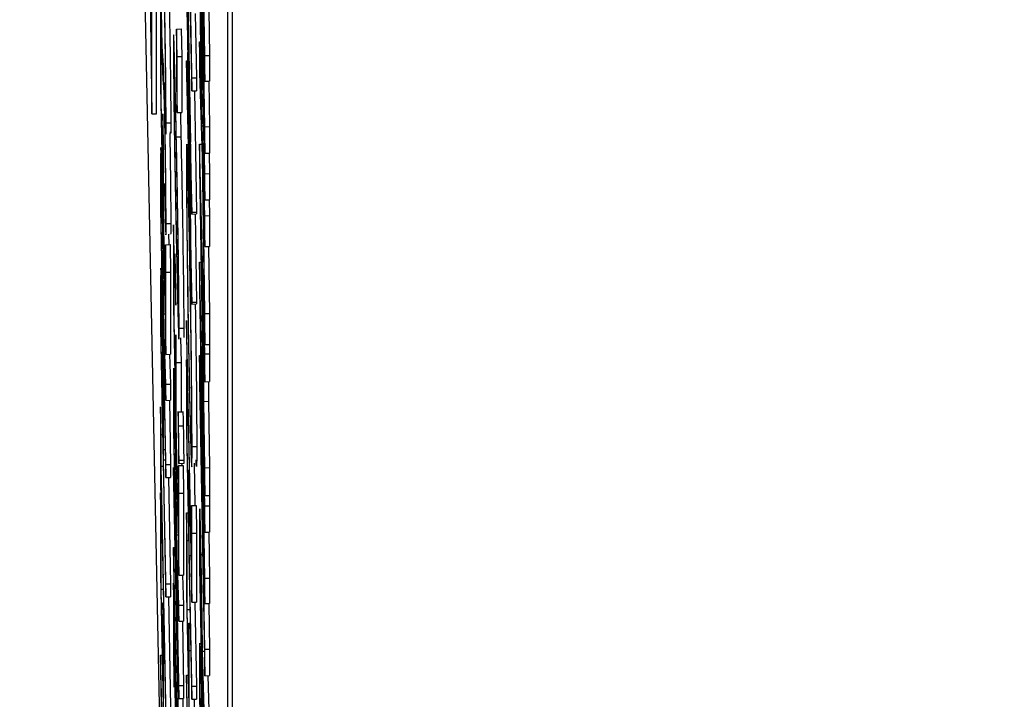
# Model space of a CAD drawing. Header units: inches. Extents: x 0.6 to 33.8, y 0 to 21.7.
# Tile 80 of 169: x 19.4872 to 19.5396, y 15.2704 to 15.3066. Entities that reach past the tile are written whole.
import ezdxf

# ---------------------------------------------------------------- set-up
doc = ezdxf.new("R2010")
doc.units = ezdxf.units.IN
doc.header["$MEASUREMENT"] = 0
doc.layers.add('FORMAT', color=7, linetype='Continuous')
doc.styles.add('SLDTEXTSTYLE3', font='TXT', dxfattribs={"width": 0.75})
doc.dimstyles.new('SLDDIMSTYLE0', dxfattribs={"dimtxt": 0.125, "dimasz": 0.13, "dimexe": 0, "dimexo": 0.0625, "dimgap": 0.03125, "dimtad": 0, "dimtih": 1, "dimtoh": 1, "dimdec": 1, "dimlfac": 4, "dimrnd": 1e-09, "dimzin": 12, "dimdsep": 46, "dimtxsty": 'SLDTEXTSTYLE3', "dimsah": 1, "dimcen": 0.09, "dimadec": 0, "dimazin": 3, "dimtfac": 1, "dimtdec": 1, "dimtofl": 0, "dimtmove": 0, "dimatfit": 3, "dimfxl": 0, "dimfrac": 2, "dimtolj": 1, "dimtzin": 12, "dimarcsym": 0})

# ---------------------------------------------------------------- blocks, each defined once
blk = doc.blocks.new('_D_4')
at = {"layer": 'FORMAT'}
for p, q in [((19.129743, 18.296224), (19.091657, 18.296224)), ((19.091657, 18.296224), (19.091657, 18.097787)), ((19.406827, 18.296224), (19.444913, 18.296224)), ((19.444913, 18.296224), (19.444913, 18.097787)), ((17.835759, 9.273352), (17.835759, 18.241189)), ((20.700811, 17.050978), (20.700811, 18.241189)), ((17.835759, 18.116189), (18.982066, 18.116189)), ((20.700811, 18.116189), (19.554503, 18.116189)), ((19.091657, 18.097787), (19.129743, 18.097787)), ((19.444913, 18.097787), (19.406827, 18.097787))]:
    blk.add_line(p, q, dxfattribs=at)
for points in [[(17.835759, 18.116189), (17.965759, 18.096189), (17.965759, 18.136189)], [(20.700811, 18.116189), (20.570811, 18.136189), (20.570811, 18.096189)]]:
    blk.add_solid(points, dxfattribs=at)
at = {"layer": 'FORMAT', "char_height": 0.125, "attachment_point": 1, "style": 'SLDTEXTSTYLE3'}
for s, insert in [('291', (19.129743, 18.25892)), ('11.5', (19.106653, 18.071898))]:
    blk.add_mtext(s, dxfattribs=dict(at, insert=insert))

msp = doc.modelspace()

# ---------------------------------------------------------------- linework, layer by layer
at = {"color": 7, "linetype": 'Continuous'}
for p, q in [((19.493092, 15.377537), (19.49424, 15.301588)), ((19.492623, 15.370666), (19.494735, 15.264297)), ((19.498271, 15.098123), (19.498271, 15.357879)), ((19.498521, 15.098126), (19.498521, 15.357882)), ((19.49424, 15.301588), (19.49424, 15.337804)), ((19.49449, 15.301592), (19.49449, 15.337808)), ((19.496084, 15.317095), (19.496368, 15.302812)), ((19.497059, 15.304687), (19.49688, 15.315319)), ((19.496775, 15.315087), (19.497059, 15.299496)), ((19.496368, 15.296355), (19.496084, 15.312726)), ((19.497059, 15.298403), (19.496775, 15.312687)), ((19.496084, 15.312016), (19.496291, 15.300089)), ((19.496775, 15.311297), (19.497059, 15.297013)), ((19.49688, 15.310751), (19.497059, 15.303331)), ((19.497059, 15.300904), (19.49688, 15.310751)), ((19.496368, 15.303507), (19.496237, 15.310099)), ((19.496912, 15.300942), (19.496775, 15.310291)), ((19.496775, 15.308651), (19.496866, 15.302444)), ((19.496291, 15.300089), (19.496084, 15.30828)), ((19.496084, 15.308179), (19.496292, 15.29545)), ((19.494703, 15.307444), (19.494703, 15.303075)), ((19.494732, 15.305979), (19.494703, 15.307444)), ((19.497268, 15.307128), (19.497309, 15.304691)), ((19.49655, 15.30692), (19.496618, 15.303511)), ((19.494732, 15.302305), (19.494732, 15.305979)), ((19.495554, 15.306099), (19.495804, 15.306103)), ((19.495554, 15.306099), (19.495554, 15.30312)), ((19.495583, 15.304634), (19.495554, 15.306099)), ((19.495804, 15.306103), (19.495833, 15.304638)), ((19.496775, 15.305412), (19.496823, 15.305413)), ((19.496775, 15.305412), (19.496775, 15.303774)), ((19.496866, 15.302444), (19.496775, 15.305412)), ((19.496151, 15.304849), (19.496368, 15.296255)), ((19.496368, 15.291567), (19.496151, 15.304849)), ((19.495583, 15.304634), (19.495833, 15.304638)), ((19.495583, 15.301655), (19.495583, 15.304634)), ((19.495833, 15.304638), (19.495833, 15.301659)), ((19.496084, 15.304409), (19.496146, 15.30441)), ((19.496084, 15.304409), (19.496084, 15.303691)), ((19.496292, 15.29545), (19.496084, 15.304409)), ((19.497059, 15.304687), (19.497309, 15.304691)), ((19.497059, 15.303331), (19.497059, 15.304687)), ((19.497309, 15.304691), (19.497309, 15.303335)), ((19.496084, 15.303691), (19.496368, 15.291468)), ((19.496368, 15.303507), (19.496618, 15.303511)), ((19.496368, 15.302812), (19.496368, 15.303507)), ((19.496618, 15.303511), (19.496618, 15.302816)), ((19.496775, 15.303774), (19.496912, 15.299307)), ((19.497059, 15.303331), (19.497309, 15.303335)), ((19.497265, 15.303334), (19.497309, 15.300908)), ((19.494703, 15.303075), (19.494986, 15.288791)), ((19.494917, 15.303252), (19.494932, 15.301873)), ((19.495554, 15.30312), (19.495583, 15.301655)), ((19.496368, 15.302812), (19.496618, 15.302816)), ((19.496506, 15.302814), (19.496618, 15.296359)), ((19.494819, 15.29791), (19.494732, 15.302305)), ((19.49424, 15.301588), (19.49449, 15.301592)), ((19.494819, 15.301584), (19.494819, 15.29791)), ((19.494848, 15.300119), (19.494819, 15.301584)), ((19.495583, 15.301655), (19.495833, 15.301659)), ((19.495757, 15.301658), (19.495786, 15.30036)), ((19.494994, 15.301107), (19.495244, 15.301111)), ((19.496912, 15.300942), (19.496981, 15.300943)), ((19.497059, 15.296169), (19.496912, 15.300942)), ((19.497059, 15.300904), (19.497309, 15.300908)), ((19.497059, 15.299496), (19.497059, 15.300904)), ((19.497309, 15.300908), (19.497309, 15.2995)), ((19.495536, 15.300356), (19.495786, 15.30036)), ((19.494848, 15.296445), (19.494848, 15.300119)), ((19.496775, 15.299977), (19.496892, 15.299979)), ((19.497059, 15.288821), (19.496775, 15.299977)), ((19.496775, 15.299977), (19.496775, 15.298688)), ((19.496912, 15.299307), (19.497059, 15.289318)), ((19.497059, 15.299496), (19.497309, 15.2995)), ((19.497287, 15.299499), (19.497309, 15.298407)), ((19.496775, 15.298688), (19.497059, 15.281275)), ((19.494703, 15.298071), (19.494703, 15.296521)), ((19.497059, 15.298403), (19.497309, 15.298407)), ((19.497059, 15.297013), (19.497059, 15.298403)), ((19.497309, 15.298407), (19.497309, 15.297017)), ((19.494917, 15.29789), (19.494932, 15.296511)), ((19.496958, 15.297805), (19.497059, 15.294531)), ((19.497059, 15.290958), (19.496958, 15.297805)), ((19.494732, 15.295751), (19.494732, 15.297203)), ((19.497059, 15.297013), (19.497309, 15.297017)), ((19.497283, 15.297017), (19.497309, 15.296173)), ((19.494703, 15.296521), (19.494986, 15.282238)), ((19.494957, 15.290951), (19.494848, 15.296445)), ((19.496368, 15.296355), (19.496618, 15.296359)), ((19.496368, 15.296255), (19.496368, 15.296355)), ((19.496368, 15.296255), (19.496618, 15.296259)), ((19.496541, 15.296258), (19.496618, 15.291571)), ((19.496618, 15.296359), (19.496618, 15.296259)), ((19.497059, 15.296169), (19.497309, 15.296173)), ((19.497059, 15.294531), (19.497059, 15.296169)), ((19.497309, 15.296173), (19.497309, 15.294535)), ((19.494826, 15.29099), (19.494732, 15.295751)), ((19.494994, 15.295745), (19.495244, 15.295749)), ((19.495394, 15.295687), (19.495394, 15.291318)), ((19.495423, 15.294222), (19.495394, 15.295687)), ((19.496226, 15.295462), (19.496275, 15.295463)), ((19.49695, 15.289381), (19.496851, 15.2955)), ((19.496851, 15.2955), (19.49695, 15.291702)), ((19.495123, 15.295189), (19.495134, 15.294628)), ((19.494957, 15.294625), (19.495207, 15.294629)), ((19.494986, 15.29316), (19.494957, 15.294625)), ((19.494957, 15.294625), (19.494957, 15.290951)), ((19.495207, 15.294629), (19.495236, 15.293164)), ((19.497059, 15.294531), (19.497309, 15.294535)), ((19.497256, 15.294534), (19.497309, 15.290962)), ((19.495423, 15.290548), (19.495423, 15.294222)), ((19.496775, 15.293703), (19.496856, 15.293704)), ((19.497059, 15.280729), (19.496775, 15.293703)), ((19.496775, 15.293703), (19.496775, 15.292274)), ((19.494986, 15.29316), (19.495236, 15.293164)), ((19.494986, 15.288791), (19.494986, 15.29316)), ((19.495236, 15.293164), (19.495236, 15.288795)), ((19.494827, 15.292388), (19.494826, 15.29099)), ((19.496775, 15.292274), (19.496973, 15.280531)), ((19.494703, 15.291685), (19.494703, 15.290166)), ((19.495394, 15.291318), (19.495677, 15.277035)), ((19.496368, 15.291567), (19.496618, 15.291571)), ((19.496368, 15.291468), (19.496368, 15.291567)), ((19.496368, 15.291468), (19.496618, 15.291471)), ((19.496618, 15.291571), (19.496618, 15.291471)), ((19.49695, 15.291702), (19.49695, 15.289381)), ((19.494732, 15.289396), (19.494732, 15.290813)), ((19.494779, 15.291101), (19.49481, 15.291102)), ((19.494856, 15.290949), (19.494944, 15.290951)), ((19.494986, 15.287202), (19.494856, 15.290949)), ((19.497059, 15.290958), (19.497309, 15.290962)), ((19.497059, 15.289318), (19.497059, 15.290958)), ((19.497309, 15.290962), (19.497309, 15.289322)), ((19.49551, 15.286153), (19.495423, 15.290548)), ((19.495685, 15.29018), (19.495934, 15.290184)), ((19.496084, 15.290584), (19.496084, 15.289889)), ((19.496339, 15.277765), (19.496084, 15.290584)), ((19.494703, 15.290166), (19.494986, 15.275883)), ((19.494856, 15.29009), (19.494986, 15.286343)), ((19.494856, 15.289525), (19.494856, 15.29009)), ((19.49551, 15.289827), (19.49551, 15.286153)), ((19.495539, 15.288362), (19.49551, 15.289827)), ((19.495763, 15.289673), (19.495789, 15.288366)), ((19.496084, 15.289889), (19.496368, 15.275605)), ((19.497001, 15.289665), (19.497059, 15.287337)), ((19.497001, 15.28629), (19.497001, 15.289665)), ((19.494826, 15.284635), (19.494732, 15.289396)), ((19.494986, 15.282933), (19.494856, 15.289525)), ((19.494856, 15.289525), (19.494875, 15.289525)), ((19.497059, 15.289318), (19.497309, 15.289322)), ((19.497296, 15.289322), (19.497309, 15.288825)), ((19.494986, 15.288791), (19.495236, 15.288795)), ((19.495181, 15.288794), (19.495236, 15.287206)), ((19.496775, 15.288727), (19.496835, 15.288728)), ((19.496775, 15.288727), (19.496775, 15.287284)), ((19.496973, 15.280531), (19.496775, 15.288727)), ((19.497059, 15.288821), (19.497309, 15.288825)), ((19.497059, 15.287337), (19.497059, 15.288821)), ((19.497309, 15.288825), (19.497309, 15.287341)), ((19.495539, 15.288362), (19.495789, 15.288366)), ((19.495539, 15.284688), (19.495539, 15.288362)), ((19.495789, 15.288366), (19.495789, 15.285709)), ((19.496084, 15.288498), (19.496084, 15.284725)), ((19.496114, 15.287033), (19.496084, 15.288498)), ((19.494986, 15.287202), (19.495236, 15.287206)), ((19.494986, 15.286343), (19.494986, 15.287202)), ((19.495236, 15.287206), (19.495236, 15.286347)), ((19.496114, 15.283955), (19.496114, 15.287033)), ((19.496775, 15.287284), (19.497059, 15.271693)), ((19.49688, 15.287516), (19.497059, 15.279322)), ((19.497059, 15.276884), (19.49688, 15.287516)), ((19.497059, 15.287337), (19.497309, 15.287341)), ((19.497251, 15.28734), (19.497251, 15.286294)), ((19.494703, 15.285996), (19.494703, 15.281925)), ((19.494732, 15.284531), (19.494703, 15.285996)), ((19.494986, 15.286343), (19.495236, 15.286347)), ((19.495169, 15.286346), (19.495236, 15.282937)), ((19.495394, 15.286315), (19.495394, 15.284765)), ((19.497001, 15.28629), (19.497251, 15.286294)), ((19.497059, 15.282758), (19.497001, 15.28629)), ((19.497251, 15.286294), (19.497309, 15.282762)), ((19.494827, 15.28596), (19.494826, 15.284635)), ((19.494851, 15.285931), (19.494913, 15.285932)), ((19.495469, 15.28581), (19.495503, 15.285811)), ((19.495917, 15.285711), (19.495605, 15.285706)), ((19.495423, 15.283995), (19.495423, 15.285447)), ((19.495657, 15.284993), (19.495907, 15.284996)), ((19.494732, 15.284531), (19.494815, 15.284532)), ((19.494732, 15.282843), (19.494732, 15.284531)), ((19.495394, 15.284765), (19.495677, 15.270481)), ((19.495648, 15.279195), (19.495539, 15.284688)), ((19.496084, 15.284725), (19.496368, 15.270442)), ((19.495517, 15.279234), (19.495423, 15.283995)), ((19.496201, 15.27956), (19.496114, 15.283955)), ((19.496375, 15.28389), (19.496625, 15.283894)), ((19.494856, 15.283724), (19.494957, 15.283726)), ((19.494856, 15.28317), (19.494856, 15.283724)), ((19.494732, 15.282843), (19.494848, 15.282845)), ((19.494986, 15.270024), (19.494732, 15.282843)), ((19.494856, 15.28317), (19.494968, 15.283172)), ((19.494986, 15.276578), (19.494856, 15.28317)), ((19.494986, 15.282933), (19.495236, 15.282937)), ((19.494986, 15.282238), (19.494986, 15.282933)), ((19.495236, 15.282937), (19.495236, 15.282242)), ((19.495647, 15.282991), (19.495959, 15.282996)), ((19.495648, 15.282869), (19.495898, 15.282873)), ((19.495677, 15.281404), (19.495648, 15.282869)), ((19.495648, 15.282869), (19.495648, 15.279195)), ((19.495681, 15.283157), (19.495931, 15.283161)), ((19.495823, 15.282994), (19.495825, 15.282871)), ((19.495898, 15.282873), (19.495927, 15.281408)), ((19.496485, 15.283001), (19.49653, 15.280747)), ((19.49688, 15.282949), (19.497059, 15.275528)), ((19.497059, 15.273102), (19.49688, 15.282949)), ((19.495394, 15.282779), (19.495394, 15.282084)), ((19.495565, 15.274152), (19.495394, 15.282779)), ((19.496201, 15.282639), (19.496201, 15.27956)), ((19.49623, 15.281174), (19.496201, 15.282639)), ((19.496201, 15.282639), (19.496228, 15.282639)), ((19.497059, 15.282758), (19.497309, 15.282762)), ((19.497059, 15.281275), (19.497059, 15.282758)), ((19.497309, 15.282762), (19.497309, 15.281279)), ((19.494703, 15.281925), (19.494732, 15.28046)), ((19.494732, 15.282148), (19.494986, 15.269329)), ((19.494732, 15.28046), (19.494732, 15.282148)), ((19.494986, 15.282238), (19.495236, 15.282242)), ((19.495124, 15.28224), (19.495236, 15.276582)), ((19.495394, 15.282084), (19.495564, 15.273526)), ((19.494703, 15.281428), (19.494703, 15.277059)), ((19.494732, 15.279963), (19.494703, 15.281428)), ((19.494703, 15.281428), (19.494713, 15.281428)), ((19.495677, 15.281404), (19.495927, 15.281408)), ((19.495677, 15.277035), (19.495677, 15.281404)), ((19.495927, 15.281408), (19.495927, 15.277039)), ((19.497059, 15.281275), (19.497309, 15.281279)), ((19.497297, 15.281279), (19.497309, 15.280733)), ((19.49623, 15.278095), (19.49623, 15.281174)), ((19.49623, 15.281174), (19.496257, 15.281174)), ((19.496339, 15.280744), (19.496589, 15.280748)), ((19.496368, 15.279279), (19.496339, 15.280744)), ((19.496339, 15.280744), (19.496339, 15.277765)), ((19.496589, 15.280748), (19.496618, 15.279283)), ((19.494732, 15.28046), (19.494765, 15.28046)), ((19.495518, 15.280632), (19.495517, 15.279234)), ((19.496084, 15.280356), (19.496171, 15.280358)), ((19.496084, 15.280356), (19.496084, 15.275987)), ((19.496114, 15.278891), (19.496084, 15.280356)), ((19.497059, 15.280729), (19.497309, 15.280733)), ((19.497059, 15.279322), (19.497059, 15.280729)), ((19.497309, 15.280733), (19.497309, 15.279326)), ((19.494732, 15.279963), (19.494775, 15.279964)), ((19.494732, 15.276289), (19.494732, 15.279963)), ((19.495546, 15.279193), (19.495634, 15.279194)), ((19.495677, 15.275446), (19.495546, 15.279193)), ((19.496368, 15.279279), (19.496618, 15.279283)), ((19.496368, 15.275605), (19.496368, 15.279279)), ((19.496618, 15.279283), (19.496618, 15.275609)), ((19.497059, 15.279322), (19.497309, 15.279326)), ((19.497268, 15.279325), (19.497309, 15.276888)), ((19.496114, 15.278891), (19.4962, 15.278893)), ((19.496114, 15.275217), (19.496114, 15.278891)), ((19.496775, 15.279057), (19.496775, 15.277437)), ((19.495394, 15.278509), (19.495465, 15.27851)), ((19.495394, 15.278509), (19.495394, 15.277814)), ((19.495564, 15.269951), (19.495394, 15.278509)), ((19.495546, 15.278333), (19.495677, 15.274587)), ((19.495546, 15.277769), (19.495546, 15.278333)), ((19.496856, 15.278146), (19.496941, 15.278147)), ((19.495394, 15.277814), (19.495565, 15.269187)), ((19.495677, 15.271176), (19.495546, 15.277769)), ((19.495546, 15.277769), (19.495566, 15.277769)), ((19.49623, 15.278095), (19.496319, 15.278097)), ((19.496368, 15.271137), (19.49623, 15.278095)), ((19.496775, 15.277437), (19.497059, 15.263154)), ((19.494703, 15.277059), (19.494986, 15.262776)), ((19.494986, 15.276578), (19.495236, 15.276582)), ((19.494986, 15.275883), (19.494986, 15.276578)), ((19.495236, 15.276582), (19.495236, 15.275887)), ((19.495394, 15.276623), (19.495394, 15.272551)), ((19.495423, 15.275158), (19.495394, 15.276623)), ((19.495394, 15.276623), (19.495417, 15.276623)), ((19.495677, 15.277035), (19.495927, 15.277039)), ((19.495872, 15.277038), (19.495927, 15.27545)), ((19.496826, 15.276263), (19.496826, 15.276737)), ((19.497059, 15.276884), (19.497309, 15.276888)), ((19.497059, 15.275528), (19.497059, 15.276884)), ((19.497309, 15.276888), (19.497309, 15.275532)), ((19.494732, 15.276289), (19.494848, 15.276291)), ((19.494819, 15.271894), (19.494732, 15.276289)), ((19.496884, 15.273334), (19.496826, 15.276263)), ((19.494819, 15.275568), (19.494863, 15.275569)), ((19.494819, 15.275568), (19.494819, 15.271894)), ((19.494848, 15.274103), (19.494819, 15.275568)), ((19.494986, 15.275883), (19.495236, 15.275887)), ((19.49512, 15.275885), (19.495236, 15.270028)), ((19.496084, 15.275987), (19.496368, 15.261704)), ((19.496368, 15.275605), (19.496618, 15.275609)), ((19.496529, 15.275608), (19.496618, 15.271141)), ((19.497059, 15.275528), (19.497309, 15.275532)), ((19.497265, 15.275531), (19.497309, 15.273106)), ((19.495423, 15.27347), (19.495423, 15.275158)), ((19.495423, 15.275158), (19.495446, 15.275158)), ((19.495677, 15.275446), (19.495927, 15.27545)), ((19.495677, 15.274587), (19.495677, 15.275446)), ((19.495927, 15.27545), (19.495927, 15.27459)), ((19.496114, 15.275217), (19.496273, 15.27522)), ((19.496201, 15.270822), (19.496114, 15.275217)), ((19.495677, 15.274587), (19.495927, 15.27459)), ((19.49586, 15.274589), (19.495927, 15.27118)), ((19.496201, 15.274496), (19.496288, 15.274498)), ((19.496201, 15.274496), (19.496201, 15.270822)), ((19.49623, 15.273031), (19.496201, 15.274496)), ((19.494848, 15.274103), (19.494892, 15.274104)), ((19.494848, 15.27043), (19.494848, 15.274103)), ((19.495565, 15.274152), (19.495604, 15.274153)), ((19.495677, 15.260651), (19.495423, 15.27347)), ((19.496884, 15.273875), (19.496884, 15.273334)), ((19.49623, 15.273031), (19.496317, 15.273033)), ((19.49623, 15.269357), (19.49623, 15.273031)), ((19.496929, 15.272998), (19.497035, 15.273)), ((19.497059, 15.268267), (19.496929, 15.272998)), ((19.497059, 15.273102), (19.497309, 15.273106)), ((19.497059, 15.271693), (19.497059, 15.273102)), ((19.497309, 15.273106), (19.497309, 15.271697)), ((19.494703, 15.27279), (19.494788, 15.272791)), ((19.494703, 15.27279), (19.494703, 15.272095)), ((19.494957, 15.259971), (19.494703, 15.27279)), ((19.495394, 15.272551), (19.495423, 15.271086)), ((19.495423, 15.272774), (19.495677, 15.259956)), ((19.495423, 15.271086), (19.495423, 15.272774)), ((19.494703, 15.272095), (19.494986, 15.257811)), ((19.496084, 15.271718), (19.496169, 15.271719)), ((19.496084, 15.271718), (19.496084, 15.271022)), ((19.496339, 15.258899), (19.496084, 15.271718)), ((19.497059, 15.271693), (19.497309, 15.271697)), ((19.497215, 15.271695), (19.497309, 15.268271)), ((19.495677, 15.271176), (19.495927, 15.27118)), ((19.495677, 15.270481), (19.495677, 15.271176)), ((19.495927, 15.27118), (19.495927, 15.270485)), ((19.496084, 15.271022), (19.496368, 15.256739)), ((19.496368, 15.271137), (19.496618, 15.271141)), ((19.496368, 15.270442), (19.496368, 15.271137)), ((19.496618, 15.271141), (19.496618, 15.270446)), ((19.496935, 15.271242), (19.497059, 15.266722)), ((19.496935, 15.27077), (19.496935, 15.271242)), ((19.495677, 15.270481), (19.495927, 15.270485)), ((19.496368, 15.270442), (19.496618, 15.270446)), ((19.49648, 15.270443), (19.49648, 15.269361)), ((19.497059, 15.264544), (19.496935, 15.27077)), ((19.496935, 15.27077), (19.496948, 15.27077))]:
    msp.add_line(p, q, dxfattribs=at)
for points, knots in [([(19.494696, 15.31081), (19.494697, 15.310481), (19.494699, 15.309822), (19.494716, 15.308333), (19.494738, 15.306823), (19.494754, 15.305987), (19.494762, 15.305569)], [0, 0, 0, 0, 0.279956, 0.559472, 0.779671, 1, 1, 1, 1]), ([(19.494761, 15.306324), (19.494755, 15.306636), (19.494743, 15.307261), (19.494732, 15.308178), (19.494725, 15.308859), (19.494725, 15.309132), (19.494725, 15.309268)], [0, 0, 0, 0, 0.278996, 0.558594, 0.779214, 1, 1, 1, 1]), ([(19.494889, 15.307634), (19.494893, 15.30748), (19.494902, 15.307205), (19.494912, 15.306722), (19.494917, 15.30651)], [0, 0, 0, 0, 0.560129, 1, 1, 1, 1]), ([(19.494994, 15.301107), (19.494992, 15.301487), (19.49499, 15.302248), (19.494969, 15.303998), (19.494944, 15.305729), (19.494926, 15.3067), (19.494917, 15.307185)], [0, 0, 0, 0, 0.279806, 0.559627, 0.779888, 1, 1, 1, 1]), ([(19.495167, 15.307189), (19.495178, 15.306561), (19.495202, 15.305304), (19.495226, 15.303441), (19.495241, 15.30197), (19.495243, 15.301397), (19.495244, 15.301111)], [0, 0, 0, 0, 0.2791829, 0.5590851, 0.779446, 1, 1, 1, 1]), ([(19.494917, 15.30651), (19.494924, 15.306093), (19.494939, 15.305258), (19.494955, 15.304039), (19.494963, 15.303135), (19.494964, 15.30276), (19.494965, 15.302572)], [0, 0, 0, 0, 0.278967, 0.558281, 0.779115, 1, 1, 1, 1]), ([(19.494797, 15.304989), (19.494791, 15.305123), (19.494781, 15.305362), (19.494767, 15.30603), (19.494761, 15.306324)], [0, 0, 0, 0, 0.56065, 1, 1, 1, 1]), ([(19.494762, 15.305569), (19.494771, 15.305151), (19.494786, 15.304404), (19.494799, 15.304003), (19.494805, 15.303827)], [0, 0, 0, 0, 0.559025, 1, 1, 1, 1]), ([(19.495536, 15.300356), (19.495502, 15.302025), (19.49545, 15.304529), (19.495403, 15.305865), (19.495388, 15.305779), (19.495387, 15.305391), (19.495386, 15.305196)], [0, 0, 0, 0, 0.499419, 0.748803, 0.8744, 1, 1, 1, 1]), ([(19.494825, 15.304608), (19.49482, 15.304665), (19.494811, 15.304768), (19.494801, 15.304921), (19.494797, 15.304989)], [0, 0, 0, 0, 0.560088, 1, 1, 1, 1]), ([(19.495386, 15.305196), (19.495387, 15.304936), (19.495388, 15.304415), (19.4954, 15.303223), (19.495417, 15.301868), (19.495459, 15.299001), (19.495502, 15.296829), (19.495536, 15.295093)], [0, 0, 0, 0, 0.125255, 0.250533, 0.375823, 0.501298, 1, 1, 1, 1]), ([(19.494917, 15.301823), (19.494906, 15.302328), (19.494884, 15.303339), (19.494853, 15.30423), (19.494836, 15.304464), (19.494825, 15.304608)], [0, 0, 0, 0, 0.278896, 0.558876, 1, 1, 1, 1]), ([(19.494805, 15.303827), (19.494813, 15.303657), (19.494827, 15.303354), (19.494838, 15.303215), (19.494843, 15.303153)], [0, 0, 0, 0, 0.559524, 1, 1, 1, 1]), ([(19.495415, 15.303755), (19.495416, 15.303897), (19.495417, 15.304183), (19.495431, 15.304146), (19.49547, 15.302908), (19.495509, 15.300964), (19.495535, 15.299667)], [0, 0, 0, 0, 0.125402, 0.250979, 0.499928, 1, 1, 1, 1]), ([(19.495535, 15.295794), (19.495509, 15.297138), (19.495476, 15.29882), (19.495441, 15.301072), (19.495427, 15.302151), (19.495417, 15.303124), (19.495416, 15.303544), (19.495415, 15.303755)], [0, 0, 0, 0, 0.4991529, 0.6244811, 0.7495818, 0.8748612, 1, 1, 1, 1]), ([(19.494843, 15.303153), (19.494851, 15.303063), (19.494864, 15.302901), (19.494881, 15.302464), (19.494889, 15.302272)], [0, 0, 0, 0, 0.56033, 1, 1, 1, 1]), ([(19.494965, 15.302572), (19.494964, 15.302416), (19.494961, 15.302104), (19.494944, 15.302373), (19.494927, 15.302918), (19.494917, 15.303252)], [0, 0, 0, 0, 0.279219, 0.559345, 1, 1, 1, 1]), ([(19.494889, 15.302272), (19.494893, 15.302118), (19.494902, 15.301843), (19.494912, 15.30136), (19.494917, 15.301148)], [0, 0, 0, 0, 0.560129, 1, 1, 1, 1]), ([(19.494994, 15.295745), (19.494992, 15.296125), (19.49499, 15.296886), (19.494969, 15.298636), (19.494944, 15.300367), (19.494926, 15.301338), (19.494917, 15.301823)], [0, 0, 0, 0, 0.279806, 0.559627, 0.779888, 1, 1, 1, 1]), ([(19.494932, 15.301873), (19.49495, 15.301267), (19.494975, 15.30042), (19.494992, 15.300531), (19.494993, 15.300915), (19.494994, 15.301107)], [0, 0, 0, 0, 0.558455, 0.779206, 1, 1, 1, 1]), ([(19.494917, 15.301148), (19.494924, 15.300731), (19.494939, 15.299896), (19.494955, 15.298677), (19.494963, 15.297773), (19.494964, 15.297398), (19.494965, 15.29721)], [0, 0, 0, 0, 0.278967, 0.558281, 0.779115, 1, 1, 1, 1]), ([(19.495244, 15.301111), (19.495243, 15.300854), (19.495242, 15.300448), (19.495232, 15.300575), (19.495228, 15.300622)], [0, 0, 0, 0, 0.631698, 1, 1, 1, 1]), ([(19.495189, 15.300547), (19.495193, 15.300341), (19.495208, 15.299502), (19.495226, 15.298077), (19.495241, 15.296609), (19.495243, 15.296035), (19.495244, 15.295749)], [0, 0, 0, 0, 0.112557, 0.457162, 0.728462, 1, 1, 1, 1]), ([(19.495685, 15.29018), (19.495684, 15.290442), (19.495682, 15.290966), (19.495668, 15.292542), (19.495621, 15.295963), (19.49557, 15.298598), (19.495536, 15.300356)], [0, 0, 0, 0, 0.125628, 0.251257, 0.500593, 1, 1, 1, 1]), ([(19.495786, 15.30036), (19.49582, 15.298602), (19.495871, 15.295967), (19.495918, 15.292546), (19.495932, 15.29097), (19.495934, 15.290446), (19.495934, 15.290184)], [0, 0, 0, 0, 0.499407, 0.748743, 0.874372, 1, 1, 1, 1]), ([(19.494707, 15.299631), (19.494705, 15.299375), (19.494703, 15.298918), (19.494703, 15.29833), (19.494703, 15.298071)], [0, 0, 0, 0, 0.559717, 1, 1, 1, 1]), ([(19.494779, 15.297567), (19.494769, 15.298017), (19.494751, 15.298917), (19.494728, 15.29964), (19.494713, 15.299883), (19.494709, 15.299715), (19.494707, 15.299631)], [0, 0, 0, 0, 0.279899, 0.559327, 0.779605, 1, 1, 1, 1]), ([(19.495535, 15.299667), (19.495549, 15.298974), (19.495573, 15.297736), (19.495597, 15.296379), (19.495607, 15.295782)], [0, 0, 0, 0, 0.560097, 1, 1, 1, 1]), ([(19.496226, 15.295462), (19.496204, 15.296512), (19.49616, 15.298611), (19.49611, 15.299962), (19.496081, 15.300062), (19.496079, 15.29925), (19.496077, 15.298844)], [0, 0, 0, 0, 0.279603, 0.559236, 0.77947, 1, 1, 1, 1]), ([(19.496077, 15.298844), (19.49608, 15.298105), (19.496086, 15.296628), (19.496126, 15.293254), (19.496176, 15.289981), (19.49621, 15.288161), (19.496228, 15.287251)], [0, 0, 0, 0, 0.27953, 0.559053, 0.779523, 1, 1, 1, 1]), ([(19.494732, 15.297203), (19.494732, 15.297683), (19.494731, 15.298283), (19.494745, 15.298159), (19.494755, 15.297893), (19.494766, 15.297477), (19.494774, 15.297075), (19.494779, 15.296875)], [0, 0, 0, 0, 0.498719, 0.624046, 0.749383, 0.874693, 1, 1, 1, 1]), ([(19.496106, 15.297413), (19.496109, 15.297788), (19.496113, 15.298539), (19.496144, 15.298124), (19.496184, 15.296798), (19.496212, 15.295446), (19.496226, 15.29477)], [0, 0, 0, 0, 0.279735, 0.559487, 0.779691, 1, 1, 1, 1]), ([(19.494856, 15.290949), (19.494855, 15.291338), (19.494854, 15.292111), (19.494839, 15.293839), (19.49481, 15.295884), (19.494789, 15.297005), (19.494779, 15.297567)], [0, 0, 0, 0, 0.281289, 0.560374, 0.77996, 1, 1, 1, 1]), ([(19.494965, 15.29721), (19.494964, 15.297054), (19.494961, 15.296742), (19.494944, 15.297011), (19.494927, 15.297556), (19.494917, 15.29789)], [0, 0, 0, 0, 0.279219, 0.559345, 1, 1, 1, 1]), ([(19.496227, 15.287952), (19.496209, 15.288917), (19.496173, 15.290847), (19.496134, 15.293763), (19.496111, 15.296042), (19.496108, 15.296956), (19.496106, 15.297413)], [0, 0, 0, 0, 0.279548, 0.559045, 0.779599, 1, 1, 1, 1]), ([(19.494779, 15.296875), (19.494787, 15.296411), (19.4948, 15.295714), (19.494813, 15.29475), (19.494827, 15.293465), (19.494827, 15.292867), (19.494827, 15.292388)], [0, 0, 0, 0, 0.248792, 0.374502, 0.500173, 1, 1, 1, 1]), ([(19.494932, 15.296511), (19.49495, 15.295905), (19.494975, 15.295058), (19.494992, 15.295169), (19.494993, 15.295553), (19.494994, 15.295745)], [0, 0, 0, 0, 0.558455, 0.779206, 1, 1, 1, 1]), ([(19.495244, 15.295749), (19.495243, 15.295457), (19.495243, 15.295148), (19.495237, 15.295196), (19.495237, 15.295199)], [0, 0, 0, 0, 0.940562, 1, 1, 1, 1]), ([(19.495655, 15.291669), (19.495655, 15.291527), (19.495653, 15.291243), (19.49564, 15.291268), (19.495602, 15.292474), (19.495562, 15.294465), (19.495535, 15.295794)], [0, 0, 0, 0, 0.125394, 0.250914, 0.499709, 1, 1, 1, 1]), ([(19.495607, 15.295782), (19.495614, 15.295337), (19.495628, 15.294447), (19.495644, 15.29323), (19.495654, 15.292258), (19.495655, 15.291865), (19.495655, 15.291669)], [0, 0, 0, 0, 0.280262, 0.5597794, 0.7799888, 1, 1, 1, 1]), ([(19.496375, 15.28389), (19.496373, 15.284618), (19.496368, 15.286074), (19.496327, 15.289452), (19.496278, 15.292731), (19.496243, 15.294552), (19.496226, 15.295462)], [0, 0, 0, 0, 0.279588, 0.559282, 0.779546, 1, 1, 1, 1]), ([(19.495536, 15.295093), (19.495569, 15.29342), (19.49562, 15.290912), (19.495668, 15.28953), (19.495682, 15.289604), (19.495684, 15.289988), (19.495685, 15.29018)], [0, 0, 0, 0, 0.49975, 0.74891, 0.874449, 1, 1, 1, 1]), ([(19.496226, 15.29477), (19.496244, 15.293802), (19.49628, 15.291866), (19.49632, 15.288933), (19.496342, 15.286677), (19.496345, 15.285777), (19.496346, 15.285327)], [0, 0, 0, 0, 0.279551, 0.558927, 0.779433, 1, 1, 1, 1]), ([(19.49549, 15.293416), (19.495486, 15.293582), (19.495479, 15.293912), (19.495472, 15.294121), (19.495467, 15.294151), (19.495467, 15.294024), (19.495466, 15.293961)], [0, 0, 0, 0, 0.279517, 0.559326, 0.779544, 1, 1, 1, 1]), ([(19.495466, 15.293961), (19.495467, 15.293845), (19.495468, 15.293612), (19.495474, 15.293078), (19.495482, 15.292559), (19.495487, 15.29227), (19.49549, 15.292125)], [0, 0, 0, 0, 0.279628, 0.559268, 0.779583, 1, 1, 1, 1]), ([(19.494779, 15.291101), (19.49477, 15.291545), (19.494751, 15.29243), (19.494729, 15.293173), (19.494714, 15.29345), (19.494709, 15.293306), (19.494707, 15.293235)], [0, 0, 0, 0, 0.280105, 0.559481, 0.77969, 1, 1, 1, 1]), ([(19.495514, 15.29158), (19.495513, 15.291696), (19.495512, 15.291927), (19.495506, 15.292463), (19.495498, 15.292983), (19.495493, 15.293272), (19.49549, 15.293416)], [0, 0, 0, 0, 0.279602, 0.559212, 0.779475, 1, 1, 1, 1]), ([(19.494707, 15.293235), (19.494706, 15.292985), (19.494703, 15.292538), (19.494703, 15.291946), (19.494703, 15.291685)], [0, 0, 0, 0, 0.559631, 1, 1, 1, 1]), ([(19.494732, 15.290813), (19.494732, 15.291284), (19.494731, 15.291874), (19.494746, 15.291698), (19.494759, 15.291339), (19.494771, 15.290775), (19.494779, 15.2904)], [0, 0, 0, 0, 0.499617, 0.625271, 0.751031, 1, 1, 1, 1]), ([(19.49549, 15.292125), (19.495493, 15.291961), (19.4955, 15.291633), (19.495508, 15.291419), (19.495513, 15.291392), (19.495513, 15.291518), (19.495514, 15.29158)], [0, 0, 0, 0, 0.279576, 0.559284, 0.779552, 1, 1, 1, 1]), ([(19.496546, 15.29147), (19.496562, 15.290358), (19.496593, 15.288257), (19.496621, 15.285531), (19.496624, 15.28444), (19.496625, 15.283894)], [0, 0, 0, 0, 0.3602136, 0.679999, 1, 1, 1, 1]), ([(19.494851, 15.285931), (19.494848, 15.28632), (19.494842, 15.287099), (19.494823, 15.288573), (19.494801, 15.28996), (19.494786, 15.290721), (19.494779, 15.291101)], [0, 0, 0, 0, 0.280067, 0.559409, 0.7795, 1, 1, 1, 1]), ([(19.494779, 15.2904), (19.494787, 15.289944), (19.4948, 15.289256), (19.494813, 15.288302), (19.494827, 15.287015), (19.494827, 15.286429), (19.494827, 15.28596)], [0, 0, 0, 0, 0.248917, 0.37465, 0.500279, 1, 1, 1, 1]), ([(19.495934, 15.290184), (19.495934, 15.289959), (19.495934, 15.289705), (19.49593, 15.289688), (19.49593, 15.289686)], [0, 0, 0, 0, 0.888944, 1, 1, 1, 1]), ([(19.495397, 15.287875), (19.495396, 15.287619), (19.495394, 15.287162), (19.495394, 15.286574), (19.495394, 15.286315)], [0, 0, 0, 0, 0.559717, 1, 1, 1, 1]), ([(19.495469, 15.28581), (19.49546, 15.286261), (19.495441, 15.287161), (19.495419, 15.287883), (19.495404, 15.288126), (19.4954, 15.287959), (19.495397, 15.287875)], [0, 0, 0, 0, 0.279899, 0.559327, 0.779605, 1, 1, 1, 1]), ([(19.496346, 15.285327), (19.496344, 15.284939), (19.49634, 15.284162), (19.496309, 15.284652), (19.49627, 15.285935), (19.496241, 15.28728), (19.496227, 15.287952)], [0, 0, 0, 0, 0.279734, 0.559517, 0.779696, 1, 1, 1, 1]), ([(19.496228, 15.287251), (19.496249, 15.286217), (19.496293, 15.284149), (19.496342, 15.282829), (19.496371, 15.282691), (19.496374, 15.28349), (19.496375, 15.28389)], [0, 0, 0, 0, 0.27952, 0.5592233, 0.7795018, 1, 1, 1, 1]), ([(19.495423, 15.285447), (19.495422, 15.285927), (19.495422, 15.286527), (19.495436, 15.286403), (19.495446, 15.286137), (19.495457, 15.285721), (19.495465, 15.285319), (19.495469, 15.285118)], [0, 0, 0, 0, 0.498719, 0.624046, 0.749383, 0.874693, 1, 1, 1, 1]), ([(19.494856, 15.283724), (19.494856, 15.284093), (19.494856, 15.284751), (19.494852, 15.28557), (19.494851, 15.285931)], [0, 0, 0, 0, 0.560254, 1, 1, 1, 1]), ([(19.495546, 15.279193), (19.495546, 15.279581), (19.495545, 15.280355), (19.49553, 15.282083), (19.495501, 15.284127), (19.49548, 15.285249), (19.495469, 15.28581)], [0, 0, 0, 0, 0.281289, 0.560374, 0.77996, 1, 1, 1, 1]), ([(19.495657, 15.284993), (19.495654, 15.285158), (19.495647, 15.285489), (19.495639, 15.285697), (19.495634, 15.285728), (19.495634, 15.285601), (19.495634, 15.285538)], [0, 0, 0, 0, 0.279517, 0.559326, 0.779544, 1, 1, 1, 1]), ([(19.495634, 15.285538), (19.495634, 15.285422), (19.495635, 15.28519), (19.495641, 15.284655), (19.495649, 15.284135), (19.495654, 15.283846), (19.495657, 15.283702)], [0, 0, 0, 0, 0.279647, 0.559299, 0.779615, 1, 1, 1, 1]), ([(19.495886, 15.285698), (19.495888, 15.285682), (19.495891, 15.285652), (19.495899, 15.285391), (19.495904, 15.285128), (19.495907, 15.284996)], [0, 0, 0, 0, 0.362502, 0.681062, 1, 1, 1, 1]), ([(19.495469, 15.285118), (19.495478, 15.284655), (19.495491, 15.283957), (19.495504, 15.282994), (19.495518, 15.281709), (19.495518, 15.28111), (19.495518, 15.280632)], [0, 0, 0, 0, 0.248792, 0.374502, 0.500173, 1, 1, 1, 1]), ([(19.495681, 15.283157), (19.49568, 15.283273), (19.49568, 15.283506), (19.495673, 15.28404), (19.495665, 15.284559), (19.49566, 15.284848), (19.495657, 15.284993)], [0, 0, 0, 0, 0.279537, 0.559056, 0.779442, 1, 1, 1, 1]), ([(19.495907, 15.284996), (19.495911, 15.28481), (19.495918, 15.284436), (19.495925, 15.283873), (19.49593, 15.283422), (19.495931, 15.283248), (19.495931, 15.283161)], [0, 0, 0, 0, 0.279469, 0.559358, 0.779674, 1, 1, 1, 1]), ([(19.496625, 15.283894), (19.496624, 15.283363), (19.496621, 15.282515), (19.496597, 15.282996), (19.496588, 15.283176)], [0, 0, 0, 0, 0.625548, 1, 1, 1, 1]), ([(19.495657, 15.283702), (19.495661, 15.283539), (19.495668, 15.283212), (19.495675, 15.282997), (19.49568, 15.282972), (19.495681, 15.283095), (19.495681, 15.283157)], [0, 0, 0, 0, 0.279539, 0.559327, 0.779689, 1, 1, 1, 1]), ([(19.495931, 15.283161), (19.495931, 15.283068), (19.495931, 15.282963), (19.495928, 15.283005), (19.495928, 15.28301)], [0, 0, 0, 0, 0.890364, 1, 1, 1, 1]), ([(19.496856, 15.278146), (19.496842, 15.278785), (19.496822, 15.279746), (19.4968, 15.280418), (19.496775, 15.280816), (19.496775, 15.279838), (19.496775, 15.279057)], [0, 0, 0, 0, 0.2496356, 0.3753556, 0.5010048, 1, 1, 1, 1]), ([(19.496929, 15.272998), (19.496926, 15.273408), (19.496919, 15.274227), (19.496894, 15.276103), (19.49687, 15.277372), (19.496856, 15.278146)], [0, 0, 0, 0, 0.281369, 0.561667, 1, 1, 1, 1]), ([(19.496826, 15.276737), (19.496826, 15.277079), (19.496825, 15.277507), (19.496833, 15.277594), (19.496839, 15.277479), (19.496846, 15.277215), (19.496852, 15.276932), (19.496855, 15.27679)], [0, 0, 0, 0, 0.499996, 0.625137, 0.750202, 0.875093, 1, 1, 1, 1]), ([(19.496855, 15.27679), (19.496858, 15.276641), (19.496864, 15.276343), (19.496872, 15.275839), (19.496878, 15.275362), (19.496884, 15.274602), (19.496884, 15.274198), (19.496884, 15.273875)], [0, 0, 0, 0, 0.1251548, 0.2500173, 0.3747141, 0.4998423, 1, 1, 1, 1]), ([(19.495685, 15.265723), (19.495684, 15.266056), (19.495682, 15.266723), (19.495664, 15.268363), (19.495627, 15.271004), (19.49559, 15.272854), (19.495565, 15.274152)], [0, 0, 0, 0, 0.186952, 0.373683, 0.56052, 1, 1, 1, 1]), ([(19.495564, 15.273526), (19.495572, 15.273111), (19.495587, 15.27237), (19.495601, 15.271577), (19.495608, 15.271229)], [0, 0, 0, 0, 0.560315, 1, 1, 1, 1]), ([(19.496918, 15.268862), (19.496896, 15.269899), (19.496852, 15.271972), (19.496804, 15.273335), (19.496773, 15.273576), (19.49677, 15.272797), (19.496768, 15.272407)], [0, 0, 0, 0, 0.279668, 0.559426, 0.779691, 1, 1, 1, 1]), ([(19.496768, 15.272407), (19.496771, 15.27167), (19.496776, 15.270196), (19.496816, 15.266855), (19.496866, 15.26359), (19.4969, 15.261775), (19.496917, 15.260868)], [0, 0, 0, 0, 0.279509, 0.559161, 0.779576, 1, 1, 1, 1]), ([(19.495608, 15.271229), (19.495615, 15.270783), (19.49563, 15.269892), (19.495645, 15.268673), (19.495654, 15.267732), (19.495655, 15.267343), (19.495655, 15.267149)], [0, 0, 0, 0, 0.279956, 0.559456, 0.779741, 1, 1, 1, 1]), ([(19.495881, 15.270484), (19.495889, 15.269994), (19.495909, 15.268799), (19.49593, 15.266944), (19.495933, 15.266132), (19.495934, 15.265727)], [0, 0, 0, 0, 0.258231, 0.629157, 1, 1, 1, 1]), ([(19.496819, 15.269822), (19.496821, 15.27013), (19.496824, 15.270745), (19.496851, 15.270244), (19.496883, 15.269138), (19.496906, 15.268051), (19.496917, 15.267507)], [0, 0, 0, 0, 0.279536, 0.55925, 0.779504, 1, 1, 1, 1])]:
    msp.add_open_spline(points, degree=3, knots=knots, dxfattribs=at)

# ---------------------------------------------------------------- dimensions: what is measured, and where the dimension line sits
at = {"layer": 'FORMAT'}
dim = msp.add_linear_dim(base=(20.700811, 18.116189), p1=(17.835759, 9.223352), p2=(20.700811, 17.000978), dimstyle='SLDDIMSTYLE0', dxfattribs=at)
dim.commit()
dim.dimension.update_dxf_attribs({"geometry": '_D_4', "text_midpoint": (19.268285, 18.116189), "dimtype": 160})

doc.saveas('drawing.dxf')
